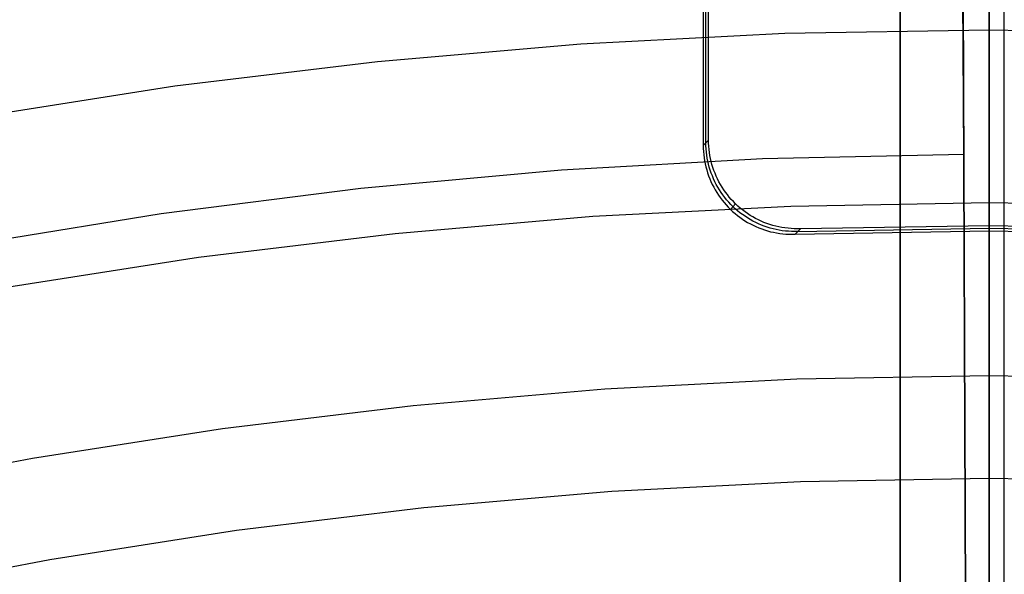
# Model space of a CAD drawing. Header units: millimetres. Extents: x 8929 to 10091, y -2708 to -1691.
# Tile 182 of 196: x 9499.07 to 9510.15, y -1997.7 to -1991.46. Entities that reach past the tile are written whole.
import ezdxf

# ---------------------------------------------------------------- set-up
doc = ezdxf.new("R2010")
doc.units = ezdxf.units.MM
for name, color, linetype in [('1', 7, 'Continuous'), ('COLOR EXT', 7, 'Continuous'), ('luz', 7, 'Continuous')]:
    doc.layers.add(name, color=color, linetype=linetype)

msp = doc.modelspace()

# ---------------------------------------------------------------- linework, layer by layer
at = {"layer": '1', "color": 7, "true_color": 0xffffff}
for p, q in [((9510.147, -2008.621, 69.704), (9510.147, -1980.035, 69.704)), ((9510.147, -1998.07, 206.672), (9510.147, -1980.035, 69.704)), ((9510.147, -2000.313, 208.385), (9510.147, -1982.315, 71.704)), ((9510.147, -2133.926, 71.704), (9510.147, -1982.315, 71.704)), ((9509.69, -1992.971, 76.403), (9509.644, -1982.566, 65.998)), ((9509.647, -1983.121, 34.804), (9509.757, -2008.126, 34.804)), ((9509.757, -2008.126, 42.804), (9509.671, -1988.621, 42.804)), ((9509.671, -1988.621, 60.904), (9509.715, -1998.621, 70.904)), ((9510.147, -2008.621, 53.153), (9510.147, -1988.621, 53.153)), ((9510.147, -2038.121, 44.653), (9510.147, -1990.121, 44.653)), ((9507.426, -1993.021, 76.403), (9509.69, -1992.971, 76.403)), ((9509.757, -2008.126, 76.403), (9509.69, -1992.971, 76.403)), ((9505.165, -1993.149, 76.403), (9507.426, -1993.021, 76.403)), ((9502.91, -1993.355, 76.403), (9505.165, -1993.149, 76.403)), ((9500.664, -1993.64, 76.403), (9502.91, -1993.355, 76.403)), ((9498.429, -1994.002, 76.403), (9500.664, -1993.64, 76.403))]:
    msp.add_line(p, q, dxfattribs=at)
at = {"layer": 'COLOR EXT', "color": 30, "true_color": 0xff8d00}
for p, q in [((9508.976, -2023.126, 21.604), (9508.976, -1985.128, 21.604)), ((9508.976, -1985.128, 25.604), (9508.976, -2023.126, 25.604)), ((9508.976, -2023.126, 23.604), (9508.976, -1985.128, 23.604)), ((9509.976, -2023.112, 25.604), (9509.976, -1985.121, 25.604)), ((9509.976, -1993.777, 15.504), (9509.976, -1986.527, 15.504)), ((9506.761, -1987.211, 19.504), (9506.761, -1992.874, 19.504)), ((9506.791, -1992.843, 17.504), (9506.791, -1987.179, 17.504)), ((9506.82, -1992.812, 15.504), (9506.82, -1987.148, 15.504)), ((9506.82, -1992.812, 15.504), (9506.761, -1992.874, 19.504)), ((9506.761, -1992.874, 19.504), (9506.761, -1992.908, 19.504)), ((9506.791, -1992.878, 17.506), (9506.791, -1992.843, 17.507)), ((9506.793, -1992.913, 17.506), (9506.791, -1992.878, 17.506)), ((9506.821, -1992.847, 15.504), (9506.82, -1992.812, 15.504)), ((9506.823, -1992.882, 15.504), (9506.821, -1992.847, 15.504)), ((9506.826, -1992.917, 15.504), (9506.823, -1992.882, 15.504)), ((9506.761, -1992.908, 19.504), (9506.763, -1992.943, 19.504)), ((9506.763, -1992.943, 19.504), (9506.766, -1992.978, 19.504)), ((9506.766, -1992.978, 19.504), (9506.771, -1993.013, 19.504)), ((9506.796, -1992.947, 17.505), (9506.793, -1992.913, 17.506)), ((9506.8, -1992.982, 17.505), (9506.796, -1992.947, 17.505)), ((9506.806, -1993.016, 17.504), (9506.8, -1992.982, 17.505)), ((9506.83, -1992.951, 15.504), (9506.826, -1992.917, 15.504)), ((9506.835, -1992.986, 15.504), (9506.83, -1992.951, 15.504)), ((9506.842, -1993.02, 15.504), (9506.835, -1992.986, 15.504)), ((9506.771, -1993.013, 19.504), (9506.776, -1993.047, 19.504)), ((9506.776, -1993.047, 19.504), (9506.783, -1993.081, 19.504)), ((9506.783, -1993.081, 19.504), (9506.791, -1993.115, 19.504)), ((9506.791, -1993.115, 19.504), (9506.8, -1993.149, 19.504)), ((9506.812, -1993.051, 17.504), (9506.806, -1993.016, 17.504)), ((9506.82, -1993.085, 17.504), (9506.812, -1993.051, 17.504)), ((9506.829, -1993.118, 17.503), (9506.82, -1993.085, 17.504)), ((9506.839, -1993.152, 17.503), (9506.829, -1993.118, 17.503)), ((9506.85, -1993.054, 15.504), (9506.842, -1993.02, 15.504)), ((9506.859, -1993.087, 15.504), (9506.85, -1993.054, 15.504)), ((9506.869, -1993.121, 15.504), (9506.859, -1993.087, 15.504)), ((9506.8, -1993.149, 19.504), (9506.81, -1993.182, 19.504)), ((9506.81, -1993.182, 19.504), (9506.821, -1993.215, 19.504)), ((9506.821, -1993.215, 19.504), (9506.834, -1993.248, 19.504)), ((9506.851, -1993.185, 17.502), (9506.839, -1993.152, 17.503)), ((9506.863, -1993.217, 17.502), (9506.851, -1993.185, 17.502)), ((9506.877, -1993.249, 17.502), (9506.863, -1993.217, 17.502)), ((9506.88, -1993.154, 15.504), (9506.869, -1993.121, 15.504)), ((9506.893, -1993.186, 15.504), (9506.88, -1993.154, 15.504)), ((9506.906, -1993.218, 15.504), (9506.893, -1993.186, 15.504)), ((9506.921, -1993.25, 15.504), (9506.906, -1993.218, 15.504)), ((9506.834, -1993.248, 19.504), (9506.847, -1993.28, 19.504)), ((9506.847, -1993.28, 19.504), (9506.862, -1993.312, 19.504)), ((9506.862, -1993.312, 19.504), (9506.878, -1993.343, 19.504)), ((9506.892, -1993.281, 17.502), (9506.877, -1993.249, 17.502)), ((9506.907, -1993.312, 17.501), (9506.892, -1993.281, 17.502)), ((9506.924, -1993.342, 17.501), (9506.907, -1993.312, 17.501)), ((9506.937, -1993.281, 15.504), (9506.921, -1993.25, 15.504)), ((9506.954, -1993.312, 15.504), (9506.937, -1993.281, 15.504)), ((9506.972, -1993.342, 15.504), (9506.954, -1993.312, 15.504)), ((9506.878, -1993.343, 19.504), (9506.895, -1993.373, 19.504)), ((9506.895, -1993.373, 19.504), (9506.913, -1993.403, 19.504)), ((9506.913, -1993.403, 19.504), (9506.932, -1993.432, 19.504)), ((9506.942, -1993.372, 17.501), (9506.924, -1993.342, 17.501)), ((9506.932, -1993.432, 19.504), (9506.952, -1993.461, 19.504)), ((9506.961, -1993.402, 17.501), (9506.942, -1993.372, 17.501)), ((9506.981, -1993.43, 17.501), (9506.961, -1993.402, 17.501)), ((9506.991, -1993.371, 15.504), (9506.972, -1993.342, 15.504)), ((9507.002, -1993.458, 17.501), (9506.981, -1993.43, 17.501)), ((9507.011, -1993.399, 15.504), (9506.991, -1993.371, 15.504)), ((9507.032, -1993.427, 15.504), (9507.011, -1993.399, 15.504)), ((9507.054, -1993.454, 15.504), (9507.032, -1993.427, 15.504)), ((9506.952, -1993.461, 19.504), (9506.973, -1993.489, 19.504)), ((9506.973, -1993.489, 19.504), (9506.995, -1993.516, 19.504)), ((9506.995, -1993.516, 19.504), (9507.017, -1993.542, 19.504)), ((9507.024, -1993.485, 17.5), (9507.002, -1993.458, 17.501)), ((9507.017, -1993.542, 19.504), (9507.041, -1993.568, 19.504)), ((9507.047, -1993.511, 17.5), (9507.024, -1993.485, 17.5)), ((9507.071, -1993.537, 17.5), (9507.047, -1993.511, 17.5)), ((9507.076, -1993.481, 15.504), (9507.054, -1993.454, 15.504)), ((9507.125, -1993.531, 15.504), (9507.066, -1993.593, 19.504)), ((9507.095, -1993.562, 17.5), (9507.071, -1993.537, 17.5)), ((9507.1, -1993.506, 15.504), (9507.076, -1993.481, 15.504)), ((9507.125, -1993.531, 15.504), (9507.1, -1993.506, 15.504)), ((9507.15, -1993.555, 15.504), (9507.125, -1993.531, 15.504)), ((9507.177, -1993.578, 15.504), (9507.15, -1993.555, 15.504)), ((9507.041, -1993.568, 19.504), (9507.066, -1993.593, 19.504)), ((9507.066, -1993.593, 19.504), (9507.091, -1993.616, 19.504)), ((9507.091, -1993.616, 19.504), (9507.118, -1993.639, 19.504)), ((9507.121, -1993.585, 17.5), (9507.095, -1993.562, 17.5)), ((9507.118, -1993.639, 19.504), (9507.145, -1993.661, 19.504)), ((9507.147, -1993.608, 17.5), (9507.121, -1993.585, 17.5)), ((9507.145, -1993.661, 19.504), (9507.173, -1993.682, 19.504)), ((9507.174, -1993.63, 17.5), (9507.147, -1993.608, 17.5)), ((9507.202, -1993.651, 17.501), (9507.174, -1993.63, 17.5)), ((9507.204, -1993.599, 15.504), (9507.177, -1993.578, 15.504)), ((9507.231, -1993.671, 17.501), (9507.202, -1993.651, 17.501)), ((9507.231, -1993.62, 15.504), (9507.204, -1993.599, 15.504)), ((9507.26, -1993.641, 15.504), (9507.231, -1993.62, 15.504)), ((9507.26, -1993.69, 17.501), (9507.231, -1993.671, 17.501)), ((9507.289, -1993.66, 15.504), (9507.26, -1993.641, 15.504)), ((9507.319, -1993.678, 15.504), (9507.289, -1993.66, 15.504)), ((9507.173, -1993.682, 19.504), (9507.201, -1993.702, 19.504)), ((9507.201, -1993.702, 19.504), (9507.23, -1993.721, 19.504)), ((9507.23, -1993.721, 19.504), (9507.26, -1993.739, 19.504)), ((9507.29, -1993.708, 17.501), (9507.26, -1993.69, 17.501)), ((9507.26, -1993.739, 19.504), (9507.291, -1993.756, 19.504)), ((9507.32, -1993.725, 17.501), (9507.29, -1993.708, 17.501)), ((9507.291, -1993.756, 19.504), (9507.322, -1993.772, 19.504)), ((9507.35, -1993.694, 15.504), (9507.319, -1993.678, 15.504)), ((9507.351, -1993.741, 17.501), (9507.32, -1993.725, 17.501)), ((9507.322, -1993.772, 19.504), (9507.353, -1993.787, 19.504)), ((9507.381, -1993.71, 15.504), (9507.35, -1993.694, 15.504)), ((9507.383, -1993.756, 17.502), (9507.351, -1993.741, 17.501)), ((9507.412, -1993.725, 15.504), (9507.381, -1993.71, 15.504)), ((9507.415, -1993.77, 17.502), (9507.383, -1993.756, 17.502)), ((9507.444, -1993.739, 15.504), (9507.412, -1993.725, 15.504)), ((9507.447, -1993.782, 17.502), (9507.415, -1993.77, 17.502)), ((9507.477, -1993.751, 15.504), (9507.444, -1993.739, 15.504)), ((9507.48, -1993.793, 17.502), (9507.447, -1993.782, 17.502)), ((9507.51, -1993.763, 15.504), (9507.477, -1993.751, 15.504)), ((9507.543, -1993.773, 15.504), (9507.51, -1993.763, 15.504)), ((9507.577, -1993.782, 15.504), (9507.543, -1993.773, 15.504)), ((9507.611, -1993.79, 15.504), (9507.577, -1993.782, 15.504)), ((9509.976, -1993.777, 15.504), (9507.853, -1993.812, 15.504)), ((9512.099, -1993.812, 15.504), (9509.976, -1993.777, 15.504)), ((9509.976, -1993.836, 19.504), (9509.976, -1993.777, 15.504)), ((9507.353, -1993.787, 19.504), (9507.386, -1993.8, 19.504)), ((9507.386, -1993.8, 19.504), (9507.418, -1993.813, 19.504)), ((9507.418, -1993.813, 19.504), (9507.451, -1993.824, 19.504)), ((9507.451, -1993.824, 19.504), (9507.484, -1993.835, 19.504)), ((9507.514, -1993.804, 17.503), (9507.48, -1993.793, 17.502)), ((9507.484, -1993.835, 19.504), (9507.518, -1993.844, 19.504)), ((9507.547, -1993.813, 17.503), (9507.514, -1993.804, 17.503)), ((9507.518, -1993.844, 19.504), (9507.552, -1993.851, 19.504)), ((9507.581, -1993.821, 17.504), (9507.547, -1993.813, 17.503)), ((9507.552, -1993.851, 19.504), (9507.586, -1993.858, 19.504)), ((9507.616, -1993.827, 17.504), (9507.581, -1993.821, 17.504)), ((9507.586, -1993.858, 19.504), (9507.621, -1993.864, 19.504)), ((9507.645, -1993.797, 15.504), (9507.611, -1993.79, 15.504)), ((9507.65, -1993.833, 17.504), (9507.616, -1993.827, 17.504)), ((9507.621, -1993.864, 19.504), (9507.655, -1993.868, 19.504)), ((9507.679, -1993.802, 15.504), (9507.645, -1993.797, 15.504)), ((9507.685, -1993.837, 17.505), (9507.65, -1993.833, 17.504)), ((9507.655, -1993.868, 19.504), (9507.69, -1993.871, 19.504)), ((9507.714, -1993.806, 15.504), (9507.679, -1993.802, 15.504)), ((9507.719, -1993.84, 17.505), (9507.685, -1993.837, 17.505)), ((9507.69, -1993.871, 19.504), (9507.725, -1993.873, 19.504)), ((9507.749, -1993.81, 15.504), (9507.714, -1993.806, 15.504)), ((9507.754, -1993.842, 17.506), (9507.719, -1993.84, 17.505)), ((9507.725, -1993.873, 19.504), (9507.76, -1993.873, 19.504)), ((9507.783, -1993.811, 15.504), (9507.749, -1993.81, 15.504)), ((9507.789, -1993.843, 17.506), (9507.754, -1993.842, 17.506)), ((9507.76, -1993.873, 19.504), (9507.795, -1993.873, 19.504)), ((9507.818, -1993.812, 15.504), (9507.783, -1993.811, 15.504)), ((9507.824, -1993.842, 17.507), (9507.789, -1993.843, 17.506)), ((9507.853, -1993.812, 15.504), (9507.795, -1993.873, 19.504)), ((9507.795, -1993.873, 19.504), (9509.976, -1993.836, 19.504)), ((9507.853, -1993.812, 15.504), (9507.818, -1993.812, 15.504)), ((9507.824, -1993.842, 17.504), (9509.976, -1993.806, 17.504)), ((9509.976, -1993.806, 17.504), (9512.128, -1993.842, 17.504)), ((9509.976, -1993.836, 19.504), (9512.157, -1993.873, 19.504)), ((9509.976, -2006.885, 19.504), (9509.976, -1993.836, 19.504))]:
    msp.add_line(p, q, dxfattribs=at)
at = {"layer": 'luz', "color": 7, "true_color": 0xffffff}
for p, q in [((9509.976, -1987.806, -26.421), (9509.976, -1993.928, -24.097)), ((9509.976, -1991.407, -29.877), (9509.976, -1991.487, -29.881)), ((9509.976, -1991.487, -29.881), (9509.976, -1991.567, -29.883)), ((9509.976, -1991.567, -29.883), (9509.976, -1991.647, -29.882)), ((9507.679, -1991.613, -29.883), (9505.385, -1991.732, -29.883)), ((9509.976, -1991.574, -29.883), (9507.679, -1991.613, -29.883)), ((9512.273, -1991.613, -29.883), (9509.976, -1991.574, -29.883)), ((9509.976, -1991.647, -29.882), (9509.976, -1991.727, -29.878)), ((9505.385, -1991.732, -29.883), (9503.096, -1991.93, -29.883)), ((9509.976, -1991.727, -29.878), (9509.976, -1991.807, -29.871)), ((9509.976, -1991.807, -29.871), (9509.976, -1991.886, -29.862)), ((9509.976, -1991.886, -29.862), (9509.976, -1991.965, -29.85)), ((9503.096, -1991.93, -29.883), (9500.816, -1992.207, -29.883)), ((9509.976, -1991.965, -29.85), (9509.976, -1992.044, -29.835)), ((9509.976, -1992.044, -29.835), (9509.976, -1992.122, -29.817)), ((9500.816, -1992.207, -29.883), (9498.546, -1992.563, -29.883)), ((9509.976, -1992.122, -29.817), (9509.976, -1992.199, -29.797)), ((9509.976, -1992.199, -29.797), (9509.976, -1992.276, -29.774)), ((9509.976, -1992.276, -29.774), (9509.976, -1992.352, -29.748)), ((9509.976, -1992.352, -29.748), (9509.976, -1992.426, -29.72)), ((9509.976, -1992.426, -29.72), (9509.976, -1992.5, -29.689)), ((9509.976, -1992.5, -29.689), (9509.976, -1992.573, -29.656)), ((9509.976, -1992.573, -29.656), (9509.976, -1992.645, -29.62)), ((9509.976, -1992.645, -29.62), (9509.976, -1992.715, -29.582)), ((9509.976, -1992.715, -29.582), (9509.976, -1992.784, -29.541)), ((9509.976, -1992.784, -29.541), (9509.976, -1992.851, -29.498)), ((9509.976, -1992.851, -29.498), (9509.976, -1992.917, -29.453)), ((9509.976, -1992.917, -29.453), (9509.976, -1992.982, -29.406)), ((9509.976, -1992.982, -29.406), (9509.976, -1993.044, -29.356)), ((9509.976, -1993.044, -29.356), (9509.976, -1993.105, -29.304)), ((9509.976, -1993.105, -29.304), (9509.976, -1993.164, -29.25)), ((9509.976, -1993.164, -29.25), (9509.976, -1993.221, -29.194)), ((9509.976, -1993.221, -29.194), (9509.976, -1993.276, -29.136)), ((9509.976, -1993.276, -29.136), (9509.976, -1993.33, -29.076)), ((9509.976, -1993.33, -29.076), (9509.976, -1993.381, -29.015)), ((9509.976, -1993.381, -29.015), (9509.976, -1993.43, -28.951)), ((9509.976, -1993.43, -28.951), (9509.976, -1993.476, -28.886)), ((9507.746, -1993.559, -28.82), (9505.519, -1993.675, -28.82)), ((9509.976, -1993.521, -28.82), (9507.746, -1993.559, -28.82)), ((9509.976, -1993.476, -28.886), (9509.976, -1993.521, -28.82)), ((9509.976, -1993.521, -28.82), (9509.976, -1993.565, -28.753)), ((9512.206, -1993.559, -28.82), (9509.976, -1993.521, -28.82)), ((9509.976, -1993.565, -28.753), (9509.976, -1993.612, -28.688)), ((9509.976, -1993.612, -28.688), (9509.976, -1993.661, -28.625)), ((9509.976, -1993.661, -28.625), (9509.976, -1993.712, -28.564)), ((9505.519, -1993.675, -28.82), (9503.297, -1993.867, -28.82)), ((9509.976, -1993.712, -28.564), (9509.976, -1993.765, -28.504)), ((9509.976, -1993.765, -28.504), (9509.976, -1993.82, -28.446)), ((9503.297, -1993.867, -28.82), (9501.084, -1994.136, -28.82)), ((9509.976, -1993.82, -28.446), (9509.976, -1993.877, -28.39)), ((9509.976, -1993.877, -28.39), (9509.976, -1993.936, -28.336)), ((9509.976, -1993.928, -24.097), (9509.976, -2000.127, -21.986)), ((9509.976, -1993.936, -28.336), (9509.976, -1993.997, -28.284)), ((9509.976, -1993.997, -28.284), (9509.976, -1994.06, -28.234)), ((9509.976, -1994.06, -28.234), (9509.976, -1994.124, -28.187)), ((9501.084, -1994.136, -28.82), (9498.88, -1994.481, -28.82)), ((9509.976, -1994.124, -28.187), (9509.976, -1994.19, -28.141)), ((9509.976, -1994.19, -28.141), (9509.976, -1994.258, -28.098)), ((9509.976, -1994.258, -28.098), (9509.976, -1994.327, -28.058)), ((9509.976, -1994.327, -28.058), (9509.976, -1994.397, -28.02)), ((9509.976, -1994.397, -28.02), (9509.976, -1994.468, -27.984)), ((9509.976, -1994.468, -27.984), (9509.976, -1994.541, -27.95)), ((9509.976, -1994.541, -27.95), (9509.976, -1994.615, -27.92)), ((9509.976, -1994.615, -27.92), (9509.976, -1994.69, -27.892)), ((9509.976, -1994.69, -27.892), (9509.976, -1994.766, -27.866)), ((9509.976, -1994.766, -27.866), (9509.976, -1994.842, -27.843)), ((9509.976, -1994.842, -27.843), (9509.976, -1994.92, -27.823)), ((9509.976, -1994.92, -27.823), (9509.976, -1994.998, -27.805)), ((9509.976, -1994.998, -27.805), (9509.976, -1995.076, -27.79)), ((9509.976, -1995.076, -27.79), (9509.976, -1995.156, -27.778)), ((9509.976, -1995.156, -27.778), (9509.976, -1995.235, -27.769)), ((9509.976, -1995.235, -27.769), (9509.976, -1995.315, -27.762)), ((9509.976, -1995.315, -27.762), (9509.976, -1995.395, -27.758)), ((9509.976, -1995.395, -27.758), (9509.976, -1995.475, -27.757)), ((9507.813, -1995.505, -27.757), (9505.654, -1995.617, -27.757)), ((9509.976, -1995.468, -27.757), (9507.813, -1995.505, -27.757)), ((9512.139, -1995.505, -27.757), (9509.976, -1995.468, -27.757)), ((9509.976, -1995.475, -27.757), (9509.976, -1995.555, -27.759)), ((9509.976, -1995.555, -27.759), (9509.976, -1995.634, -27.763)), ((9505.654, -1995.617, -27.757), (9503.499, -1995.804, -27.757)), ((9509.976, -1995.634, -27.763), (9509.976, -1995.714, -27.77)), ((9509.976, -1995.714, -27.77), (9509.976, -1995.794, -27.78)), ((9503.499, -1995.804, -27.757), (9501.352, -1996.064, -27.757)), ((9509.976, -1995.794, -27.78), (9509.976, -1995.873, -27.793)), ((9509.976, -1995.873, -27.793), (9509.976, -1995.951, -27.808)), ((9509.976, -1995.951, -27.808), (9509.976, -1996.029, -27.826)), ((9501.352, -1996.064, -27.757), (9499.215, -1996.399, -27.757)), ((9509.976, -1996.029, -27.826), (9509.976, -1996.106, -27.847)), ((9509.976, -1996.106, -27.847), (9509.976, -1996.183, -27.87)), ((9509.976, -1996.183, -27.87), (9509.976, -1996.258, -27.896)), ((9509.976, -1996.258, -27.896), (9509.976, -1996.333, -27.925)), ((9499.215, -1996.399, -27.757), (9497.091, -1996.807, -27.757)), ((9509.976, -1996.333, -27.925), (9509.976, -1996.407, -27.956)), ((9509.976, -1996.407, -27.956), (9509.976, -1996.479, -27.99)), ((9509.976, -1996.479, -27.99), (9509.976, -1996.551, -28.026)), ((9509.976, -1996.551, -28.026), (9509.976, -1996.621, -28.064)), ((9505.733, -1996.767, -28.064), (9507.853, -1996.657, -28.064)), ((9507.853, -1996.657, -28.064), (9509.976, -1996.621, -28.064)), ((9509.976, -1996.621, -28.064), (9509.976, -1996.691, -28.103)), ((9509.976, -1996.621, -28.064), (9512.099, -1996.657, -28.064)), ((9503.618, -1996.95, -28.064), (9505.733, -1996.767, -28.064)), ((9509.976, -1996.691, -28.103), (9509.976, -1996.762, -28.139)), ((9509.976, -1996.762, -28.139), (9509.976, -1996.835, -28.173)), ((9509.976, -1996.835, -28.173), (9509.976, -1996.908, -28.204)), ((9501.51, -1997.206, -28.064), (9503.618, -1996.95, -28.064)), ((9509.976, -1996.908, -28.204), (9509.976, -1996.983, -28.233)), ((9509.976, -1996.983, -28.233), (9509.976, -1997.059, -28.259)), ((9509.976, -1997.059, -28.259), (9509.976, -1997.135, -28.282)), ((9499.413, -1997.535, -28.064), (9501.51, -1997.206, -28.064)), ((9509.976, -1997.135, -28.282), (9509.976, -1997.213, -28.303)), ((9509.976, -1997.213, -28.303), (9509.976, -1997.29, -28.321)), ((9509.976, -1997.29, -28.321), (9509.976, -1997.369, -28.336)), ((9509.976, -1997.369, -28.336), (9509.976, -1997.448, -28.349)), ((9497.328, -1997.935, -28.064), (9499.413, -1997.535, -28.064)), ((9509.976, -1997.448, -28.349), (9509.976, -1997.527, -28.359)), ((9509.976, -1997.527, -28.359), (9509.976, -1997.607, -28.366)), ((9509.976, -1997.607, -28.366), (9509.976, -1997.687, -28.37)), ((9509.976, -1997.687, -28.37), (9509.976, -1997.767, -28.372))]:
    msp.add_line(p, q, dxfattribs=at)

doc.saveas('drawing.dxf')
